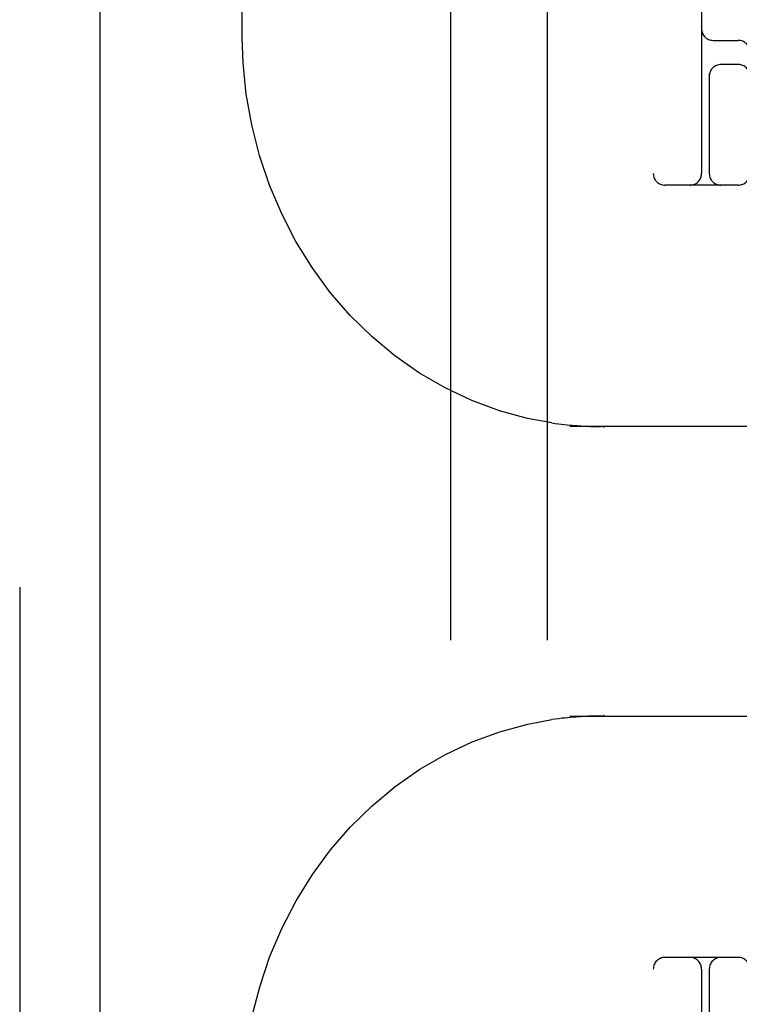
# Model space of a CAD drawing. Header units: inches. Extents: x 0 to 283, y 0 to 183.
# Tile 20 of 81: x 97.25 to 98.182, y 93.196 to 94.471. Entities that reach past the tile are written whole.
import ezdxf

# ---------------------------------------------------------------- set-up
doc = ezdxf.new("R2010")
doc.units = ezdxf.units.IN
doc.header["$LTSCALE"] = 15.583333
doc.header["$MEASUREMENT"] = 0
doc.linetypes.add('HIDDEN', pattern=[0.2, 0.1, -0.1])
doc.layers.add('DEFAULT_2', color=8, linetype='HIDDEN')
doc.layers.add('LEFTHAND_DOOR_ASSEMBLY', color=7, linetype='CONTINUOUS')

msp = doc.modelspace()

# ---------------------------------------------------------------- linework, layer by layer
at = {"layer": 'DEFAULT_2', "color": 8, "linetype": 'HIDDEN'}
for p, q in [((98.0709, 96.2563), (98.0709, 91.2563)), ((97.8084, 95.2253), (97.8084, 91.7753)), ((97.9334, 95.2253), (97.9334, 91.7753)), ((97.5387, 94.4477), (97.5387, 95.0063)), ((98.1334, 94.8813), (98.1334, 94.2713)), ((98.1484, 94.4438), (98.1809, 94.4438)), ((98.1809, 94.4125), (98.1584, 94.4125)), ((98.1434, 94.4005), (98.1434, 94.2713)), ((98.1809, 94.2563), (98.0859, 94.2563)), ((98.4404, 93.9438), (97.963, 93.9438)), ((97.9935, 93.9439), (97.9972, 93.9439)), ((97.9972, 93.9439), (98.0006, 93.9438)), ((98.0006, 93.9438), (98.0035, 93.9438)), ((98.0067, 93.9438), (98.0067, 93.9427)), ((97.963, 93.5688), (98.4404, 93.5688)), ((97.9938, 93.5687), (97.9895, 93.5685)), ((97.9978, 93.5687), (97.9938, 93.5687)), ((98.0015, 93.5688), (97.9978, 93.5687)), ((98.0047, 93.5688), (98.0015, 93.5688)), ((98.0067, 93.5699), (98.0067, 93.5688)), ((98.1809, 93.2563), (98.0859, 93.2563)), ((98.1334, 93.2413), (98.1334, 92.6313)), ((98.1434, 93.2413), (98.1434, 93.1121))]:
    msp.add_line(p, q, dxfattribs=at)
for points in [[(97.9396, 93.9484), (97.9081, 93.9543), (97.8716, 93.9642), (97.8359, 93.9774), (97.8013, 93.9937), (97.768, 94.013), (97.7363, 94.0352), (97.7064, 94.0602), (97.6784, 94.0877), (97.6526, 94.1175), (97.6291, 94.1496), (97.6081, 94.1835), (97.5897, 94.2193), (97.574, 94.2564), (97.561, 94.2949), (97.551, 94.3342), (97.5439, 94.3743), (97.5398, 94.4148), (97.5387, 94.4477)], [(97.9395, 93.9484), (97.9439, 93.9478), (97.9481, 93.9472), (97.952, 93.9467), (97.9557, 93.9463), (97.9593, 93.946), (97.9627, 93.9456), (97.966, 93.9454), (97.9691, 93.9451), (97.9721, 93.9449), (97.9749, 93.9447), (97.9776, 93.9445), (97.9802, 93.9444), (97.9827, 93.9443), (97.9851, 93.9442), (97.9873, 93.9441), (97.9894, 93.944), (97.9935, 93.9439)], [(98.0062, 93.9438), (98.0063, 93.9437), (98.0064, 93.9436), (98.0065, 93.9435), (98.0066, 93.9432), (98.0067, 93.943), (98.0067, 93.9427)], [(97.5387, 93.0649), (97.5399, 93.0982), (97.544, 93.1387), (97.5511, 93.1788), (97.5612, 93.2182), (97.5741, 93.2566), (97.5899, 93.2938), (97.6084, 93.3295), (97.6295, 93.3635), (97.653, 93.3955), (97.6789, 93.4254), (97.7068, 93.4528), (97.7368, 93.4777), (97.7685, 93.4999), (97.8018, 93.5191), (97.8364, 93.5354), (97.872, 93.5485), (97.9086, 93.5584), (97.9396, 93.5642)], [(97.9895, 93.5685), (97.9871, 93.5685), (97.9847, 93.5684), (97.9821, 93.5683), (97.9794, 93.5681), (97.9766, 93.568), (97.9736, 93.5678), (97.9705, 93.5676), (97.9673, 93.5673), (97.9638, 93.567), (97.9603, 93.5667), (97.9565, 93.5663), (97.9526, 93.5659), (97.9484, 93.5654), (97.9441, 93.5648), (97.9395, 93.5642)], [(98.0067, 93.5699), (98.0067, 93.5696), (98.0066, 93.5694), (98.0065, 93.5691), (98.0064, 93.5689), (98.0063, 93.5688), (98.0062, 93.5688)]]:
    msp.add_lwpolyline(points, dxfattribs=at)
for centre, start, end in [((98.1484, 94.4588), 180, 270), ((98.1809, 94.4288), 0, 90), ((98.1584, 94.3975), 90, 180), ((98.1809, 94.3975), 0, 90), ((98.0859, 94.2713), 180, 270), ((98.1184, 94.2713), 270, 360), ((98.1584, 94.2713), 180, 270), ((98.1809, 94.2713), 270, 360), ((98.0859, 93.2413), 90, 180), ((98.1184, 93.2413), 0, 90), ((98.1584, 93.2413), 90, 180), ((98.1809, 93.2413), 0, 90)]:
    msp.add_arc(centre, 0.015, start, end, dxfattribs=at)
at = {"layer": 'LEFTHAND_DOOR_ASSEMBLY', "color": 8, "linetype": 'HIDDEN'}
msp.add_line((97.2504, 124.9023), (97.2504, 62.6103), dxfattribs=at)
at = {"layer": 'LEFTHAND_DOOR_ASSEMBLY', "color": 3, "linetype": 'Continuous'}
msp.add_line((97.3544, 124.9023), (97.3544, 62.6103), dxfattribs=at)

doc.saveas('drawing.dxf')
